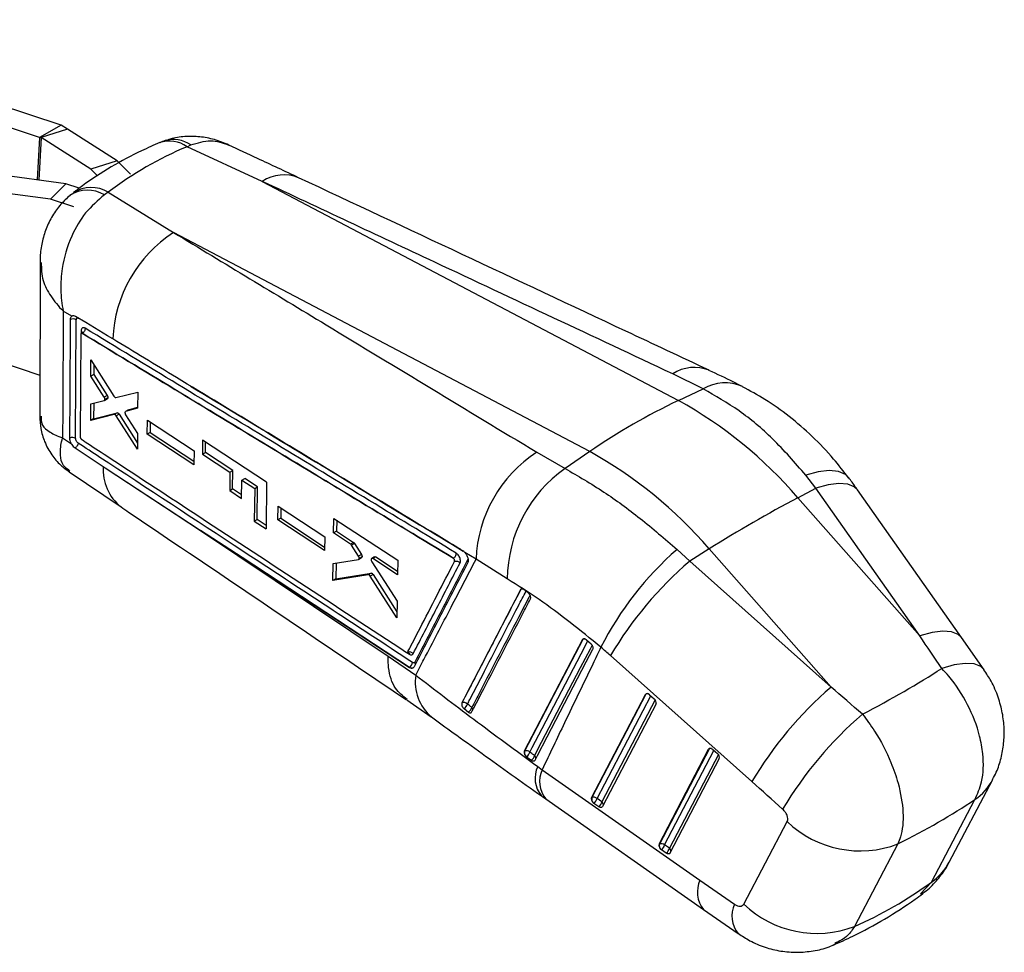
# Model space of a CAD drawing. Extents: x 36 to 538, y 22 to 372.
# Tile 3 of 19: x 218 to 290, y 22 to 90. Entities that reach past the tile are written whole.
import ezdxf

# ---------------------------------------------------------------- set-up
doc = ezdxf.new("R2010")
doc.units = 0
doc.header["$LTSCALE"] = 1.333333
doc.layers.get('0').update_dxf_attribs({"linetype": 'CONTINUOUS'})

msp = doc.modelspace()

# ---------------------------------------------------------------- linework, layer by layer
at = {"color": 7, "linetype": 'CONTINUOUS'}
for p, q in [((221.0479, 82.1658), (197.8249, 89.889)), ((219.4766, 81.2587), (196.2535, 88.9819)), ((221.0479, 82.1658), (219.4766, 81.2587)), ((221.5238, 81.8793), (221.0479, 82.1658)), ((221.5238, 81.8793), (219.6001, 81.2672)), ((225.1452, 79.5494), (221.5238, 81.8793)), ((219.6001, 81.2672), (219.4766, 81.2587)), ((223.2216, 78.9374), (219.6001, 81.2672)), ((230.2666, 80.5888), (230.5423, 80.719)), ((235.7718, 78.0546), (230.2666, 80.5888)), ((225.1452, 79.5494), (223.2216, 78.9374)), ((226.1294, 78.5701), (225.1452, 79.5494)), ((221.3983, 77.8848), (215.1836, 78.7177)), ((223.7128, 78.4485), (223.2216, 78.9374)), ((220.2864, 76.7445), (221.3983, 77.8848)), ((222.3844, 77.5577), (221.3983, 77.8848)), ((235.7718, 78.0546), (266.2144, 62.0153)), ((220.2864, 76.7445), (214.0717, 77.5773)), ((224.5059, 77.2633), (224.2194, 77.0689)), ((224.5059, 77.2633), (229.2848, 74.3098)), ((221.9888, 76.1798), (220.2864, 76.7445)), ((259.7274, 58.2705), (229.2848, 74.3098)), ((219.5139, 72.1114), (219.4902, 60.8638)), ((221.8322, 68.1817), (221.2091, 68.5563)), ((222.1186, 59.2431), (222.1673, 67.9237)), ((222.5002, 66.8742), (222.454, 59.3551)), ((222.5975, 66.9345), (222.5967, 66.934)), ((222.5974, 66.9346), (222.5975, 66.9345)), ((215.2503, 65.2883), (219.4965, 63.8799)), ((223.2344, 63.8047), (223.2388, 64.9926)), ((223.2388, 64.9926), (224.9217, 62.3276)), ((223.4494, 64.6591), (223.4466, 63.9272)), ((223.4466, 63.9272), (223.2344, 63.8047)), ((224.2124, 62.2667), (223.2344, 63.8047)), ((223.4466, 63.9272), (224.4247, 62.3892)), ((268.0297, 62.8728), (265.8041, 63.9647)), ((266.2144, 62.0153), (268.0297, 62.8728)), ((223.2266, 61.7751), (224.2109, 62.0177)), ((224.4247, 62.3892), (224.2124, 62.2667)), ((224.2252, 62.0235), (224.4374, 62.146)), ((224.4727, 62.2057), (224.2604, 62.0832)), ((225.0695, 62.2297), (226.6602, 62.6232)), ((226.6602, 62.6232), (226.6532, 61.4551)), ((223.2218, 60.5441), (223.2266, 61.7751)), ((223.4385, 61.8273), (223.434, 60.6667)), ((225.9761, 61.3377), (225.7637, 61.2151)), ((226.6532, 61.4551), (225.7767, 61.2206)), ((225.989, 61.3431), (225.7767, 61.2206)), ((225.989, 61.3431), (226.6536, 61.521)), ((224.9326, 60.9967), (223.2218, 60.5441)), ((223.434, 60.6667), (223.2218, 60.5441)), ((223.434, 60.6667), (225.1448, 61.1192)), ((225.1448, 61.1192), (224.9326, 60.9967)), ((225.2927, 61.0226), (225.0804, 60.9)), ((226.6342, 58.4466), (225.0804, 60.9)), ((225.2927, 61.0226), (226.6371, 58.9)), ((225.7767, 61.2206), (225.7651, 61.2129)), ((225.7747, 60.9736), (226.6415, 59.5933)), ((227.3565, 59.5556), (227.3633, 60.5673)), ((227.3633, 60.5673), (230.7813, 58.3237)), ((227.5739, 60.429), (227.5689, 59.6782)), ((221.1619, 59.2832), (221.8077, 58.8498)), ((222.5443, 59.1717), (222.5538, 59.1649)), ((226.6415, 59.5933), (226.6342, 58.4466)), ((227.5689, 59.6782), (227.3565, 59.5556)), ((230.7721, 57.3107), (227.3565, 59.5556)), ((227.5689, 59.6782), (230.7745, 57.5716)), ((231.4101, 59.1159), (231.4006, 58.0738)), ((236.089, 56.0478), (231.4101, 59.1159)), ((231.6132, 58.1966), (231.6203, 58.9781)), ((230.7813, 58.3237), (230.7721, 57.3107)), ((231.4006, 58.0738), (231.6132, 58.1966)), ((231.4006, 58.0738), (233.4047, 56.758)), ((233.6174, 56.8807), (231.6132, 58.1966)), ((255.8612, 58.2248), (257.9259, 57.04)), ((259.7274, 58.2705), (257.9259, 57.04)), ((224.1357, 57.1868), (224.2841, 57.0893)), ((224.2841, 57.0893), (231.2625, 52.5063)), ((221.6492, 56.7891), (225.4454, 54.2203)), ((233.4047, 56.758), (233.3904, 55.4199)), ((233.4047, 56.758), (233.6174, 56.8807)), ((233.6032, 55.5427), (233.6174, 56.8807)), ((234.2712, 56.189), (234.484, 56.3119)), ((235.4295, 55.691), (234.484, 56.3119)), ((276.2726, 55.5909), (275.5363, 56.5442)), ((233.3904, 55.4199), (233.6032, 55.5427)), ((234.2591, 55.1114), (233.6032, 55.5427)), ((234.2561, 54.8506), (234.2712, 56.189)), ((234.2712, 56.189), (235.2167, 55.5682)), ((235.2167, 55.5682), (235.188, 53.1755)), ((235.2167, 55.5682), (235.4295, 55.691)), ((235.4008, 53.2983), (235.4295, 55.691)), ((236.089, 56.0478), (236.0461, 52.6103)), ((274.9555, 54.8951), (276.2726, 55.5909)), ((283.8763, 44.7822), (276.2726, 55.5909)), ((286.9249, 44.6704), (279.3211, 55.479)), ((233.3904, 55.4199), (234.2561, 54.8506)), ((274.9555, 54.8951), (283.8763, 44.7822)), ((236.9137, 53.269), (236.9271, 54.2844)), ((236.9271, 54.2844), (240.3447, 52.0405)), ((237.1365, 54.1469), (237.1266, 53.3919)), ((237.1266, 53.3919), (236.9137, 53.269)), ((237.1266, 53.3919), (240.333, 51.2842)), ((240.9924, 52.3225), (241.0087, 53.3821)), ((241.0087, 53.3821), (245.6884, 50.3155)), ((235.188, 53.1755), (235.4008, 53.2983)), ((235.188, 53.1755), (236.0461, 52.6103)), ((236.0494, 52.8712), (235.4008, 53.2983)), ((240.329, 51.0238), (236.9137, 53.269)), ((241.2177, 53.2451), (241.2055, 52.4455)), ((231.2625, 52.5063), (244.9754, 43.3011)), ((240.3447, 52.0405), (240.329, 51.0238)), ((241.2055, 52.4455), (240.9924, 52.3225)), ((242.2339, 51.508), (240.9924, 52.3225)), ((241.2055, 52.4455), (242.447, 51.631)), ((242.447, 51.631), (242.2339, 51.508)), ((242.5196, 51.5535), (242.3065, 51.4304)), ((242.8102, 50.6303), (242.3065, 51.4304)), ((242.5196, 51.5535), (243.0233, 50.7534)), ((268.4685, 51.1503), (267.0474, 50.2653)), ((277.3894, 41.0374), (268.4685, 51.1503)), ((243.0233, 50.7534), (242.8102, 50.6303)), ((242.8207, 50.3849), (243.0339, 50.5079)), ((243.066, 50.552), (242.8528, 50.4289)), ((243.9893, 50.573), (243.7761, 50.4499)), ((244.0784, 50.5608), (243.8652, 50.4377)), ((245.6691, 49.2542), (243.8652, 50.4377)), ((244.0784, 50.5608), (245.6738, 49.5141)), ((249.7531, 50.4767), (249.7484, 50.474)), ((249.7528, 50.477), (249.7531, 50.4767)), ((251.4178, 50.3881), (250.5965, 50.8818)), ((250.5965, 50.8818), (250.6062, 50.8707)), ((266.1265, 51.112), (267.0474, 50.2653)), ((240.9368, 48.8343), (240.9573, 50.094)), ((240.9573, 50.094), (242.8005, 50.3777)), ((241.1689, 50.1266), (241.1498, 48.9572)), ((243.7883, 50.2028), (245.633, 47.3222)), ((245.6884, 50.3155), (245.6691, 49.2542)), ((253.6971, 48.9552), (251.4178, 50.3881)), ((267.0474, 50.2653), (277.3894, 41.0374)), ((243.5293, 49.2583), (240.9368, 48.8343)), ((241.1498, 48.9572), (243.7425, 49.3814)), ((243.7425, 49.3814), (243.5293, 49.2583)), ((243.8831, 49.2857), (243.6699, 49.1626)), ((245.6096, 46.1028), (243.6699, 49.1626)), ((243.8831, 49.2857), (245.6182, 46.5486)), ((241.1498, 48.9572), (240.9368, 48.8343)), ((254.6758, 48.169), (254.6781, 48.1703)), ((255.2332, 47.9252), (254.9058, 48.1762)), ((255.3068, 47.852), (255.2332, 47.9252)), ((245.633, 47.3222), (245.6096, 46.1028)), ((288.5852, 42.3083), (286.9254, 44.6697)), ((259.2001, 44.508), (254.9447, 36.3385)), ((259.2001, 44.508), (259.2231, 44.5213)), ((259.5023, 44.4827), (259.4954, 44.4887)), ((259.8305, 44.1904), (259.5023, 44.4827)), ((244.9754, 43.3011), (247, 41.916)), ((271.5918, 34.1149), (261.2498, 43.3428)), ((246.5397, 42.4811), (246.535, 42.4784)), ((259.863, 32.9272), (263.8084, 40.4933)), ((263.8358, 40.5091), (259.8903, 32.943)), ((263.8084, 40.4933), (263.8358, 40.5091)), ((264.1155, 40.4709), (264.4492, 40.1817)), ((246.3395, 40.0938), (248.1363, 38.8504)), ((250.3826, 39.8873), (250.3815, 39.8866)), ((264.5844, 39.811), (260.6618, 32.2888)), ((250.5338, 39.4577), (250.8527, 39.2029)), ((254.9666, 36.3511), (254.9447, 36.3385)), ((264.8022, 29.528), (268.431, 36.4868)), ((268.4583, 36.5026), (264.8296, 29.5439)), ((268.431, 36.4868), (268.4583, 36.5026)), ((268.738, 36.4644), (269.0717, 36.1752)), ((255.0579, 35.9796), (255.1134, 35.932)), ((255.1134, 35.932), (255.4628, 35.6827)), ((269.207, 35.8045), (265.6011, 28.8896)), ((255.9227, 35.2293), (256.2521, 34.9917)), ((256.2521, 34.9917), (267.7969, 26.9079)), ((286.0394, 28.2303), (289.2193, 34.2692)), ((256.5167, 32.8475), (268.0614, 24.7637)), ((259.8903, 32.943), (259.863, 32.9272)), ((260.3949, 32.2798), (260.0384, 32.5252)), ((260.6241, 32.6342), (260.2676, 32.8795)), ((284.7383, 26.7676), (287.9181, 32.8064)), ((270.9965, 25.1499), (274.1763, 31.1887)), ((264.8296, 29.5439), (264.8022, 29.528)), ((282.2839, 29.5538), (279.1041, 23.515)), ((265.3341, 28.8807), (264.9776, 29.126)), ((265.5633, 29.235), (265.2068, 29.4803)), ((268.0612, 24.7639), (270.5946, 22.9917))]:
    msp.add_line(p, q, dxfattribs=at)
at = {"color": 8, "linetype": 'CONTINUOUS'}
for p, q in [((219.4766, 81.2587), (219.3005, 78.1659)), ((219.6001, 81.2672), (219.4226, 78.1496)), ((222.5258, 67.1193), (222.5247, 66.9353)), ((246.3406, 43.5709), (246.5408, 43.4395)), ((260.2676, 32.8795), (264.1918, 40.4048)), ((264.52, 40.1053), (260.6241, 32.6342)), ((265.2068, 29.4803), (268.8143, 36.3983)), ((269.1426, 36.0987), (265.5633, 29.235)), ((283.9315, 25.8969), (284.7383, 26.7676))]:
    msp.add_line(p, q, dxfattribs=at)
at = {"color": 7, "linetype": 'CONTINUOUS', "flags": 128}
for points in [[(224.8376, 66.5185), (224.4479, 66.7545), (222.8555, 67.7195), (222.1116, 68.1702)], [(222.0738, 58.5414), (222.4456, 58.2971), (224.1357, 57.1868)], [(224.2841, 57.0893), (238.8886, 47.5033), (246.5397, 42.4811)], [(246.535, 42.4784), (234.3023, 50.5104), (231.2625, 52.5063)], [(259.2231, 44.5213), (257.0842, 40.4163), (254.9666, 36.3511)], [(255.7272, 35.6898), (255.9049, 36.0308), (256.6186, 37.4002), (259.4737, 42.8779), (259.9638, 43.8181)], [(260.6618, 32.2888), (260.6432, 32.2623), (260.6185, 32.2423), (260.5886, 32.2297), (260.5543, 32.2246), (260.5166, 32.2272), (260.4767, 32.2376), (260.4357, 32.2553), (260.3949, 32.2798)], [(265.6011, 28.8896), (265.5824, 28.8631), (265.5578, 28.8432), (265.5278, 28.8305), (265.4935, 28.8254), (265.4558, 28.8281), (265.4159, 28.8384), (265.3749, 28.8561), (265.3341, 28.8807)]]:
    msp.add_lwpolyline(points, dxfattribs=at)
at = {"color": 8, "linetype": 'CONTINUOUS', "flags": 128}
for points in [[(278.6816, 56.3594), (278.4371, 56.5966), (277.9293, 56.8186), (277.2604, 56.8845), (276.4534, 56.792), (275.5363, 56.5442)], [(279.3211, 55.479), (279.0874, 55.7064), (278.6081, 55.8994), (277.9637, 55.9446), (277.1762, 55.8406), (276.2726, 55.5909)], [(286.9249, 44.6704), (286.6912, 44.8977), (286.2119, 45.0907), (285.5674, 45.136), (284.7799, 45.032), (283.8763, 44.7822)], [(255.3497, 36.2824), (255.5279, 36.6247), (256.2408, 37.9939), (259.0932, 43.4711), (259.5828, 44.411)], [(259.9023, 44.1069), (259.753, 43.8203), (259.0395, 42.4507), (256.186, 36.973), (255.6971, 36.0343)], [(259.2231, 44.5213), (259.2434, 44.5498), (259.2657, 44.5672)], [(288.5855, 42.3079), (288.3414, 42.5427), (287.8549, 42.732), (287.2016, 42.7718), (286.4044, 42.6607), (285.4907, 42.4026)], [(263.8358, 40.5091), (263.8559, 40.5373), (263.8666, 40.547)], [(268.4583, 36.5026), (268.4785, 36.5308), (268.4891, 36.5405)]]:
    msp.add_lwpolyline(points, dxfattribs=at)
at = {"color": 8, "linetype": 'CONTINUOUS'}
for centre, radius, start, end in [((228.9871, 78.8391), 2.1676, 53.824457, 109.121536), ((229.2732, 78.8899), 2.2263, 55.247029, 106.976695), ((237.3619, 75.6101), 2.9161, 68.411147, 123.043584), ((222.9892, 75.0114), 2.3972, 59.125645, 122.63527), ((223.2523, 75.1167), 2.4859, 59.715204, 121.651732), ((267.3954, 61.5139), 2.9221, 68.638707, 122.995619), ((269.6263, 60.1446), 3.1611, 66.045133, 120.337394), ((227.5747, 56.9313), 3.4484, 175.751112, 231.848633), ((254.7762, 48.122), 0.1093, 120.458684, 153.765279), ((254.812, 47.9185), 0.2852, 78.31914, 117.989943), ((259.3543, 44.2771), 0.2772, 82.835795, 118.255829), ((250.3263, 41.4137), 3.3641, 171.412531, 229.535102), ((263.9672, 40.2644), 0.2778, 82.055572, 118.230422), ((250.9103, 39.3538), 0.2718, 4.356104, 44.514817), ((255.5284, 35.8282), 0.2664, 355.011837, 50.686861), ((268.5897, 36.2579), 0.2777, 82.055509, 118.235082), ((257.7667, 34.3683), 2.0351, 154.972705, 219.566165), ((258.0895, 34.13), 2.0294, 154.875865, 219.192592), ((285.5749, 36.2007), 4.1246, 304.61883, 332.055905), ((260.4548, 32.4218), 0.2716, 358.000893, 51.440805), ((265.394, 29.0226), 0.2716, 358.003917, 51.440485), ((282.3951, 30.1619), 4.1246, 304.618737, 332.075767), ((269.6343, 26.0462), 2.0294, 154.875403, 219.192673), ((272.1623, 24.279), 2.0283, 154.909903, 219.407596)]:
    msp.add_arc(centre, radius, start, end, dxfattribs=at)
at = {"color": 7, "linetype": 'CONTINUOUS'}
for centre, radius, start, end in [((234.5719, 66.127), 9.7422, 122.867819, 177.69736), ((221.9386, 67.5249), 0.4597, 60.162768, 115.141667), ((222.458, 66.9929), 0.1434, 3.967474, 61.787928), ((286.6674, 19.095), 47.5445, 115.479364, 124.515259), ((250.9276, 34.3231), 31.6314, 40.569222, 61.100233), ((221.8888, 58.8444), 0.4602, 60.039532, 114.928405), ((261.1478, 50.0492), 9.736, 122.888411, 178.005111), ((244.4407, 30.5783), 31.6314, 40.569222, 61.100233), ((263.7376, 48.8518), 10.041, 125.365544, 179.409751), ((324.6674, -38.7088), 105.9857, 117.972267, 122.022356), ((281.7671, 33.1654), 23.8057, 131.072543, 153.057356), ((285.4447, 28.9687), 28.1426, 130.822418, 149.285578), ((246.535, 43.2643), 0.3516, 37.512075, 110.708437), ((246.3286, 42.8646), 0.4377, 298.83049, 356.164056), ((246.72, 42.6851), 0.2728, 8.429311, 39.498132), ((263.8212, 40.1314), 0.4493, 49.071573, 50.792231), ((295.786, 19.7413), 28.1418, 130.822138, 149.285857), ((250.6761, 39.7804), 0.3124, 159.983234, 209.193446), ((250.5256, 39.5746), 0.3438, 40.487252, 114.567583), ((250.2287, 39.9492), 0.5786, 301.837138, 344.831115), ((264.2485, 39.8985), 0.3471, 345.413, 54.685231), ((250.5404, 39.6961), 0.5837, 302.336678, 344.930448), ((298.1345, 17.6153), 28.2813, 130.709795, 149.186299), ((255.3303, 36.2435), 0.3793, 163.512565, 224.094037), ((255.109, 36.0425), 0.3399, 44.90368, 114.763101), ((254.6666, 36.4881), 0.7134, 308.780591, 343.241162), ((255.0051, 36.2416), 0.7224, 309.315192, 343.316605), ((268.443, 36.1241), 0.4504, 49.071439, 50.787867), ((268.871, 35.8919), 0.3471, 345.409881, 54.688076), ((260.2532, 32.8354), 0.3785, 163.471988, 223.881729), ((260.0325, 32.6356), 0.3387, 46.055688, 114.824887), ((260.2932, 32.8936), 0.4479, 225.708101, 235.33391), ((259.5513, 33.0915), 0.747, 310.70061, 343.511559), ((259.9078, 32.8462), 0.747, 310.700356, 343.51159), ((279.5291, 36.8132), 7.7645, 226.417882, 290.780716), ((265.1924, 29.4362), 0.3785, 163.470505, 223.883213), ((264.9718, 29.2365), 0.3387, 46.055494, 114.825916), ((265.2325, 29.4945), 0.448, 225.708238, 235.329901), ((264.4907, 29.6923), 0.7469, 310.69668, 343.515419), ((264.8472, 29.4468), 0.7468, 310.694439, 343.51766), ((276.3493, 30.7744), 7.7645, 226.417897, 290.780745)]:
    msp.add_arc(centre, radius, start, end, dxfattribs=at)
for centre, major_axis, ratio, start_param, end_param in [((261.1944, 18.2274), (-33.3373, 61.2024), 0.616455, 6.2209899, 6.3759389), ((283.3291, -7.6666), (-173.0808, 262.2507), 0.0943049, 4.8419544, 4.8511881), ((255.5739, 32.5841), (-12.1993, 14.7477), 0.6051041, 4.9589911, 5.0088002), ((238.1963, 43.4967), (57.9033, 12.8376), 0.3013412, 5.442283, 5.5983485), ((264.0308, 40.2957), (-0.1934, 0.2338), 0.605143, 5.0284108, 6.5330247), ((283.3291, -7.6666), (248.1083, -218.7424), 0.0991853, 1.6726377, 1.6818715), ((268.6533, 36.2892), (-0.1934, 0.2338), 0.605143, 5.0284108, 6.5330247), ((279.1833, -11.0654), (243.4013, -221.3847), 0.0865787, 1.6712457, 1.6804794), ((260.0853, 32.7296), (-0.1934, 0.2338), 0.605143, 0.2498393, 1.7491098), ((238.1963, 43.4967), (59.9543, 4.3668), 0.4068707, 5.5084764, 5.6600184), ((265.0246, 29.3304), (-0.1934, 0.2338), 0.605143, 0.2498393, 1.7491098), ((304.7402, 37.4701), (264.1195, -182.1682), 0.0927421, 4.6362222, 4.6458641), ((259.3708, 83.7095), (-15.2152, 61.7285), 0.661008, 3.2549575, 3.4064995)]:
    msp.add_ellipse(centre, major_axis=major_axis, ratio=ratio, start_param=start_param, end_param=end_param, dxfattribs=at)
for points, knots in [([(228.2782, 80.8875), (227.8308, 80.694), (226.6102, 80.166), (224.7002, 79.1368), (223.0593, 78.0699), (222.1686, 77.399), (221.9482, 77.233)], [0, 0, 0, 0, 0.1991962, 0.543452, 0.8870667, 1, 1, 1, 1]), ([(228.7691, 81.0681), (228.6365, 81.0275), (228.4661, 80.9752), (228.308, 80.8934), (228.2729, 80.8753)], [0, 0, 0, 0, 0.778165, 1, 1, 1, 1]), ([(233.3268, 80.7137), (232.9797, 80.8576), (232.2944, 81.1415), (231.1993, 81.3461), (230.1099, 81.3543), (229.2369, 81.2361), (228.7657, 81.0493), (228.6284, 80.9949)], [0, 0, 0, 0, 0.2330834, 0.4601229, 0.68629, 0.9086136, 1, 1, 1, 1]), ([(238.4348, 78.3213), (237.4327, 78.7914), (235.7299, 79.5902), (234.0265, 80.3857), (233.3255, 80.713)], [0, 0, 0, 0, 0.5884861, 1, 1, 1, 1]), ([(265.8041, 63.9647), (259.9989, 66.6897), (249.9907, 71.3877), (239.9771, 76.0829), (235.7718, 78.0546)], [0, 0, 0, 0, 0.58004131, 1, 1, 1, 1]), ([(268.4705, 64.23), (266.4387, 65.184), (256.4304, 69.8831), (246.4153, 74.5786), (238.4334, 78.3209)], [0, 0, 0, 0, 0.2030128, 1, 1, 1, 1]), ([(221.7046, 77.017), (221.4735, 76.811), (220.9829, 76.3738), (220.3999, 75.5378), (219.9356, 74.5951), (219.6451, 73.5798), (219.5116, 72.7457), (219.5287, 72.2501), (219.5336, 72.1086)], [0, 0, 0, 0, 0.1667086, 0.3537413, 0.546519, 0.7322304, 0.9235625, 1, 1, 1, 1]), ([(224.2194, 77.0689), (223.7408, 76.6583), (222.7976, 75.849), (221.6966, 73.9545), (221.1117, 71.9768), (220.9858, 70.0961), (221.101, 69.0651), (221.2082, 68.5607), (221.2091, 68.5563)], [0, 0, 0, 0, 0.21251789, 0.41886251, 0.6708418, 0.83052389, 0.99851339, 1, 1, 1, 1]), ([(229.2848, 74.3098), (233.0038, 72.0573), (241.8594, 66.6937), (250.7211, 61.3338), (255.8612, 58.2248)], [0, 0, 0, 0, 0.41995869, 1, 1, 1, 1]), ([(221.2091, 68.5563), (221.2017, 66.9888), (221.187, 63.8975), (221.1702, 60.8067), (221.1619, 59.2832)], [0, 0, 0, 0, 0.5070976, 1, 1, 1, 1]), ([(221.6948, 59.2617), (221.6958, 59.4254), (221.7007, 60.2435), (221.7178, 63.1366), (221.7322, 65.8661), (221.7432, 67.9411)], [0, 0, 0, 0, 0.0565616, 0.2828077, 1, 1, 1, 1]), ([(221.7432, 67.9411), (221.7478, 67.991), (221.7568, 68.0907), (221.8026, 68.1568), (221.831, 68.1807), (221.8322, 68.1817)], [0, 0, 0, 0, 0.4890726, 0.9781484, 1, 1, 1, 1]), ([(222.1116, 68.1702), (222.071, 68.1898), (221.9878, 68.23), (221.8923, 68.2219), (221.8476, 68.192), (221.8322, 68.1817)], [0, 0, 0, 0, 0.3841372, 0.787193, 1, 1, 1, 1]), ([(222.1673, 67.9237), (222.1679, 67.9364), (222.1698, 67.9733), (222.1885, 68.0219), (222.2278, 68.0551), (222.2808, 68.0617), (222.3213, 68.0422), (222.3416, 68.0325)], [0, 0, 0, 0, 0.1154132, 0.33659133, 0.55778551, 0.77898805, 1, 1, 1, 1]), ([(222.8144, 67.2988), (222.7973, 67.3081), (222.7468, 67.3354), (222.6668, 67.3469), (222.5899, 67.3142), (222.5368, 67.238), (222.5295, 67.1591), (222.5258, 67.1193)], [0, 0, 0, 0, 0.1130682, 0.3342096, 0.5552358, 0.7762059, 1, 1, 1, 1]), ([(222.6017, 67.0163), (222.6013, 67.0148), (222.6003, 67.0111), (222.5839, 66.9781), (222.5534, 66.9594), (222.5369, 66.9494)], [0, 0, 0, 0, 0.2435117, 0.5925623, 1, 1, 1, 1]), ([(222.8144, 67.2988), (222.812, 67.2644), (222.8071, 67.1955), (222.7576, 67.0866), (222.6852, 66.9911), (222.6267, 66.9534), (222.5974, 66.9346)], [0, 0, 0, 0, 0.2500001, 0.4999987, 0.7500001, 1, 1, 1, 1]), ([(249.9706, 50.8362), (245.439, 53.5823), (236.3838, 59.0695), (227.3349, 64.5573), (222.8144, 67.2988)], [0, 0, 0, 0, 0.5004385, 1, 1, 1, 1]), ([(222.5967, 66.934), (222.5855, 66.9394), (222.5631, 66.9502), (222.5338, 66.9465), (222.512, 66.9282), (222.5017, 66.9014), (222.5005, 66.8811), (222.5002, 66.8742)], [0, 0, 0, 0, 0.22113433, 0.44224683, 0.6636488, 0.88556101, 1, 1, 1, 1]), ([(249.7484, 50.474), (245.2215, 53.2172), (236.1677, 58.7036), (227.1203, 64.1905), (222.5967, 66.934)], [0, 0, 0, 0, 0.49999995, 1, 1, 1, 1]), ([(222.5975, 66.9345), (227.1179, 64.1939), (236.1665, 58.7078), (245.2214, 53.2222), (249.7528, 50.477)], [0, 0, 0, 0, 0.49956325, 1, 1, 1, 1]), ([(250.4497, 51.008), (250.3255, 51.0832), (249.67, 51.48), (246.8894, 53.1632), (240.0263, 57.3183), (232.1444, 62.0916), (226.3889, 65.5786), (224.8376, 66.5185)], [0, 0, 0, 0, 0.0145448, 0.0767508, 0.3255746, 0.8182255, 1, 1, 1, 1]), ([(270.9023, 63.0314), (270.6906, 63.1418), (269.9001, 63.5541), (269.0643, 63.9377), (268.4524, 64.2185)], [0, 0, 0, 0, 0.2678014, 1, 1, 1, 1]), ([(275.5363, 56.5442), (274.7441, 57.4616), (273.2176, 59.229), (270.6669, 61.3537), (268.915, 62.3628), (268.0297, 62.8728)], [0, 0, 0, 0, 0.3480155, 0.6705312, 1, 1, 1, 1]), ([(278.6637, 56.3485), (278.3085, 56.8164), (277.4863, 57.8991), (276.0307, 59.4049), (274.3476, 60.8635), (272.6422, 62.0884), (271.46, 62.7235), (270.9054, 63.0215)], [0, 0, 0, 0, 0.1657383, 0.3835483, 0.5992405, 0.8119923, 1, 1, 1, 1]), ([(224.2604, 62.0832), (224.2615, 62.1001), (224.2637, 62.1341), (224.2488, 62.1947), (224.229, 62.2394), (224.2152, 62.2622), (224.2124, 62.2667)], [0, 0, 0, 0, 0.3074995, 0.6149946, 0.9229617, 1, 1, 1, 1]), ([(224.2239, 62.0258), (224.2297, 62.0287), (224.2459, 62.0369), (224.256, 62.0607), (224.2597, 62.0795), (224.2604, 62.0832)], [0, 0, 0, 0, 0.3110722, 0.8662544, 1, 1, 1, 1]), ([(224.4247, 62.3892), (224.4352, 62.3703), (224.4562, 62.3323), (224.473, 62.2712), (224.4758, 62.2293), (224.4732, 62.2095), (224.4727, 62.2057)], [0, 0, 0, 0, 0.3091617, 0.6183722, 0.9266794, 1, 1, 1, 1]), ([(224.4727, 62.2057), (224.4689, 62.1909), (224.4622, 62.1642), (224.4444, 62.1526), (224.4365, 62.1474)], [0, 0, 0, 0, 0.5546566, 1, 1, 1, 1]), ([(224.9217, 62.3276), (224.9337, 62.3107), (224.9579, 62.2768), (225.0006, 62.2427), (225.0394, 62.2264), (225.0604, 62.2287), (225.0695, 62.2297)], [0, 0, 0, 0, 0.266247, 0.5324561, 0.7988496, 1, 1, 1, 1]), ([(225.9762, 61.3376), (225.9763, 61.3377), (225.9797, 61.3412), (225.9844, 61.3422), (225.989, 61.3431)], [0, 0, 0, 0, 0.038322, 1, 1, 1, 1]), ([(219.4972, 60.8636), (219.5098, 60.56), (219.5362, 59.9252), (219.83, 58.9578), (220.325, 58.0473), (220.9538, 57.2993), (221.4418, 56.948), (221.6577, 56.7925)], [0, 0, 0, 0, 0.1893874, 0.3960399, 0.6250741, 0.8340441, 1, 1, 1, 1]), ([(225.0804, 60.9), (225.0683, 60.9169), (225.0442, 60.9506), (225.0016, 60.9843), (224.9628, 61.0004), (224.9417, 60.9978), (224.9326, 60.9967)], [0, 0, 0, 0, 0.2653296, 0.5306619, 0.7961155, 1, 1, 1, 1]), ([(225.1448, 61.1192), (225.1569, 61.1203), (225.1812, 61.1224), (225.2238, 61.1004), (225.2625, 61.0658), (225.2835, 61.0357), (225.2927, 61.0226)], [0, 0, 0, 0, 0.2651364, 0.5302431, 0.7956305, 1, 1, 1, 1]), ([(225.7271, 61.1464), (225.7267, 61.1333), (225.7257, 61.1028), (225.7386, 61.0472), (225.758, 61.0018), (225.7718, 60.9785), (225.7747, 60.9736)], [0, 0, 0, 0, 0.249257, 0.5807115, 0.9122706, 1, 1, 1, 1]), ([(225.7475, 61.2012), (225.7406, 61.19), (225.731, 61.1747), (225.728, 61.1525), (225.7271, 61.1464)], [0, 0, 0, 0, 0.7238657, 1, 1, 1, 1]), ([(221.8077, 58.8498), (221.7863, 58.8945), (221.7371, 58.9974), (221.7002, 59.1422), (221.6963, 59.2291), (221.6948, 59.2617)], [0, 0, 0, 0, 0.3243264, 0.7465307, 1, 1, 1, 1]), ([(222.2987, 58.9), (222.2855, 58.9098), (222.2521, 58.9345), (222.2014, 58.9946), (222.1555, 59.0757), (222.1245, 59.1636), (222.1206, 59.2168), (222.1186, 59.2431)], [0, 0, 0, 0, 0.1406284, 0.35532123, 0.56997899, 0.78713964, 1, 1, 1, 1]), ([(222.454, 59.3551), (222.4552, 59.3402), (222.4574, 59.3106), (222.4747, 59.2618), (222.5002, 59.2169), (222.5252, 59.1874), (222.5403, 59.175), (222.5443, 59.1717)], [0, 0, 0, 0, 0.2297667, 0.4595416, 0.6889921, 0.9178165, 1, 1, 1, 1]), ([(222.5538, 59.1649), (222.6381, 59.1096), (223.2501, 58.7083), (225.9728, 56.923), (233.8098, 51.7841), (241.1203, 46.9899), (246.3195, 43.5803)], [0, 0, 0, 0, 0.01064383, 0.07726344, 0.34374214, 1, 1, 1, 1]), ([(221.8077, 58.8498), (221.8337, 58.8058), (221.8924, 58.7066), (221.9884, 58.6031), (222.0523, 58.557), (222.0738, 58.5414)], [0, 0, 0, 0, 0.3449946, 0.7787329, 1, 1, 1, 1]), ([(222.2987, 58.9), (222.2977, 58.8825), (222.2951, 58.8358), (222.2686, 58.7533), (222.217, 58.6641), (222.1495, 58.5879), (222.0989, 58.5568), (222.0738, 58.5414)], [0, 0, 0, 0, 0.132792, 0.3553213, 0.5712055, 0.7870918, 1, 1, 1, 1]), ([(246.7654, 42.8353), (242.6295, 45.5509), (235.0057, 50.5566), (226.8508, 55.911), (222.8313, 58.5503), (222.2987, 58.9)], [0, 0, 0, 0, 0.5070622, 0.9346842, 1, 1, 1, 1]), ([(257.9259, 57.04), (258.869, 56.4917), (260.6724, 55.4432), (263.4396, 53.4194), (265.2246, 51.8865), (266.1265, 51.112)], [0, 0, 0, 0, 0.3516042, 0.6723846, 1, 1, 1, 1]), ([(279.3211, 55.479), (279.2685, 55.5536), (279.0576, 55.8522), (278.8416, 56.1436), (278.6795, 56.3623)], [0, 0, 0, 0, 0.2496979, 1, 1, 1, 1]), ([(225.4455, 54.2188), (225.6272, 54.096), (232.5823, 49.3959), (239.5357, 44.695), (246.3073, 40.1169)], [0, 0, 0, 0, 0.0261322, 1, 1, 1, 1]), ([(242.3065, 51.4304), (242.2945, 51.4475), (242.2722, 51.4792), (242.246, 51.4989), (242.2339, 51.508)], [0, 0, 0, 0, 0.5361638, 1, 1, 1, 1]), ([(242.447, 51.631), (242.461, 51.6203), (242.4873, 51.6002), (242.5093, 51.5683), (242.5196, 51.5535)], [0, 0, 0, 0, 0.5361233, 1, 1, 1, 1]), ([(242.8528, 50.4289), (242.8559, 50.4444), (242.8621, 50.4752), (242.8532, 50.5339), (242.8347, 50.5876), (242.8172, 50.6181), (242.8102, 50.6303)], [0, 0, 0, 0, 0.2727023, 0.545389, 0.8186, 1, 1, 1, 1]), ([(242.8195, 50.3871), (242.8238, 50.3888), (242.8396, 50.395), (242.8473, 50.4146), (242.8528, 50.4289)], [0, 0, 0, 0, 0.2698191, 1, 1, 1, 1]), ([(243.0233, 50.7534), (243.0337, 50.7346), (243.0544, 50.6969), (243.0708, 50.6361), (243.0741, 50.5863), (243.0683, 50.5616), (243.066, 50.552)], [0, 0, 0, 0, 0.2748227, 0.5497172, 0.8237289, 1, 1, 1, 1]), ([(243.066, 50.552), (243.0608, 50.5384), (243.0532, 50.5188), (243.0374, 50.5124), (243.0325, 50.5105)], [0, 0, 0, 0, 0.6893433, 1, 1, 1, 1]), ([(243.8652, 50.4377), (243.851, 50.4452), (243.8228, 50.4602), (243.7851, 50.4576), (243.7559, 50.4376), (243.7465, 50.4111), (243.742, 50.3983)], [0, 0, 0, 0, 0.2543415, 0.5087413, 0.7623489, 1, 1, 1, 1]), ([(243.9906, 50.5709), (243.994, 50.5736), (244.0067, 50.5837), (244.0377, 50.5821), (244.065, 50.5678), (244.0784, 50.5608)], [0, 0, 0, 0, 0.1583463, 0.5870624, 1, 1, 1, 1]), ([(250.8416, 50.4329), (250.1891, 49.1702), (248.8842, 46.6448), (247.5817, 44.1207), (246.9305, 42.8586)], [0, 0, 0, 0, 0.5000119, 1, 1, 1, 1]), ([(249.7822, 50.4457), (249.7816, 50.4463), (249.7709, 50.4578), (249.7594, 50.4661), (249.7484, 50.474)], [0, 0, 0, 0, 0.0509038, 1, 1, 1, 1]), ([(249.7528, 50.477), (249.7818, 50.4956), (249.8397, 50.5326), (249.9117, 50.6265), (249.9616, 50.7337), (249.9676, 50.802), (249.9706, 50.8362)], [0, 0, 0, 0, 0.2500012, 0.5000026, 0.7500005, 1, 1, 1, 1]), ([(249.7531, 50.4767), (249.7619, 50.4687), (249.7719, 50.4596), (249.7811, 50.4472), (249.7822, 50.4457)], [0, 0, 0, 0, 0.87959586, 1, 1, 1, 1]), ([(249.8398, 50.2354), (249.8434, 50.2454), (249.851, 50.2668), (249.8491, 50.3112), (249.8361, 50.3599), (249.8134, 50.4078), (249.7927, 50.433), (249.7822, 50.4457)], [0, 0, 0, 0, 0.1822481, 0.3920868, 0.5935296, 0.7952812, 1, 1, 1, 1]), ([(250.2438, 50.1233), (250.2454, 50.1265), (250.2611, 50.1594), (250.2784, 50.2375), (250.2688, 50.3724), (250.2259, 50.5165), (250.1549, 50.6529), (250.0661, 50.767), (250.0015, 50.8138), (249.9706, 50.8362)], [0, 0, 0, 0, 0.0182684, 0.1844501, 0.3507222, 0.5170042, 0.6813912, 0.8477971, 1, 1, 1, 1]), ([(250.5965, 50.8818), (250.5867, 50.8926), (250.5399, 50.9442), (250.4895, 50.9798), (250.4497, 51.008)], [0, 0, 0, 0, 0.2104257, 1, 1, 1, 1]), ([(250.6062, 50.8707), (250.6346, 50.8341), (250.701, 50.7487), (250.7809, 50.5851), (250.8313, 50.4033), (250.8417, 50.2291), (250.8113, 50.1444), (250.7958, 50.1012)], [0, 0, 0, 0, 0.156875, 0.3660032, 0.5750064, 0.7837754, 1, 1, 1, 1]), ([(243.742, 50.3983), (243.7397, 50.3823), (243.7351, 50.3503), (243.7463, 50.2913), (243.7657, 50.2406), (243.7823, 50.2127), (243.7883, 50.2028)], [0, 0, 0, 0, 0.2812459, 0.5624749, 0.8443293, 1, 1, 1, 1]), ([(246.4106, 43.5931), (246.4693, 43.7068), (246.7624, 44.2751), (247.9045, 46.4887), (248.9896, 48.5895), (249.8398, 50.2354)], [0, 0, 0, 0, 0.0513527, 0.2567632, 1, 1, 1, 1]), ([(246.8138, 43.4783), (247.385, 44.5855), (248.5273, 46.8), (249.6716, 49.0155), (250.2438, 50.1233)], [0, 0, 0, 0, 0.4999838, 1, 1, 1, 1]), ([(250.7958, 50.1012), (250.1429, 48.8386), (248.8372, 46.3133), (247.5339, 43.7893), (246.8823, 42.5273)], [0, 0, 0, 0, 0.5, 1, 1, 1, 1]), ([(247, 41.916), (247.2002, 42.2999), (248.0627, 43.9531), (249.5349, 46.7766), (250.8077, 49.218), (251.4178, 50.3881)], [0, 0, 0, 0, 0.1360558, 0.5859231, 1, 1, 1, 1]), ([(249.8398, 50.2354), (249.8614, 50.2436), (249.9098, 50.2621), (250.0003, 50.2624), (250.098, 50.2364), (250.1739, 50.1922), (250.2198, 50.1514), (250.2376, 50.1305), (250.2438, 50.1233)], [0, 0, 0, 0, 0.171799, 0.3866511, 0.6015128, 0.8163613, 0.9362391, 1, 1, 1, 1]), ([(243.6699, 49.1626), (243.6578, 49.1794), (243.6336, 49.213), (243.5908, 49.2461), (243.5551, 49.26), (243.536, 49.2588), (243.5293, 49.2583)], [0, 0, 0, 0, 0.2817561, 0.5635381, 0.8452562, 1, 1, 1, 1]), ([(243.7425, 49.3814), (243.7551, 49.3814), (243.7803, 49.3813), (243.8232, 49.3562), (243.8583, 49.3219), (243.8765, 49.2952), (243.8831, 49.2857)], [0, 0, 0, 0, 0.2806313, 0.5611996, 0.8425263, 1, 1, 1, 1]), ([(260.5453, 43.9518), (259.7924, 44.5699), (258.2731, 45.8172), (255.9662, 47.5253), (254.4681, 48.4693), (253.6971, 48.9552)], [0, 0, 0, 0, 0.3228218, 0.6514585, 1, 1, 1, 1]), ([(254.6758, 48.169), (253.9596, 46.7883), (252.5273, 44.027), (251.0967, 41.2668), (250.3815, 39.8866)], [0, 0, 0, 0, 0.4999998, 1, 1, 1, 1]), ([(254.6781, 48.1703), (253.9205, 46.7101), (253.0663, 45.0634), (251.6345, 42.3025), (250.9603, 41.0018), (250.3826, 39.8873)], [0, 0, 0, 0, 0.5287946, 0.5962831, 1, 1, 1, 1]), ([(254.9058, 48.1762), (254.8816, 48.192), (254.8331, 48.2234), (254.7642, 48.2334), (254.7084, 48.2162), (254.6862, 48.184), (254.6758, 48.169)], [0, 0, 0, 0, 0.25794224, 0.51590174, 0.77382527, 1, 1, 1, 1]), ([(255.3926, 47.4965), (255.4001, 47.5168), (255.4155, 47.5585), (255.4093, 47.6439), (255.3804, 47.7362), (255.3413, 47.8071), (255.3139, 47.8428), (255.3068, 47.852)], [0, 0, 0, 0, 0.2203551, 0.4530824, 0.6858135, 0.9185285, 1, 1, 1, 1]), ([(251.0909, 39.2054), (251.1497, 39.3187), (251.4447, 39.8877), (252.6852, 42.2795), (254.0604, 44.9299), (255.1998, 47.1249), (255.3926, 47.4965)], [0, 0, 0, 0, 0.0410063, 0.2059205, 0.8655765, 1, 1, 1, 1]), ([(260.5453, 43.9518), (260.3481, 43.5432), (259.4591, 41.7016), (258.0255, 38.7172), (256.7963, 36.135), (256.2521, 34.9917)], [0, 0, 0, 0, 0.1370789, 0.6179386, 1, 1, 1, 1]), ([(259.4954, 44.4887), (259.4695, 44.5083), (259.4176, 44.5474), (259.3374, 44.5735), (259.2674, 44.5705), (259.2223, 44.5438), (259.2056, 44.5169), (259.2001, 44.508)], [0, 0, 0, 0, 0.2236578, 0.4473628, 0.6702366, 0.8916841, 1, 1, 1, 1]), ([(259.9638, 43.8181), (259.9711, 43.8382), (259.9861, 43.8796), (259.9769, 43.9627), (259.943, 44.0514), (259.8912, 44.1312), (259.8489, 44.1724), (259.8305, 44.1904)], [0, 0, 0, 0, 0.2003996, 0.41247, 0.6245476, 0.8366072, 1, 1, 1, 1]), ([(246.3731, 40.1363), (246.0619, 40.3761), (245.3789, 40.9023), (245.0239, 42.1069), (244.9693, 42.9806), (244.9748, 43.2704), (244.9754, 43.3011)], [0, 0, 0, 0, 0.3635988, 0.797848, 0.9785748, 1, 1, 1, 1]), ([(246.3195, 43.5803), (246.3303, 43.5745), (246.3527, 43.5626), (246.3829, 43.5645), (246.4016, 43.5776), (246.4088, 43.5899), (246.4106, 43.5931)], [0, 0, 0, 0, 0.2880624, 0.5967911, 0.8955665, 1, 1, 1, 1]), ([(246.3883, 43.564), (246.4058, 43.5724), (246.4414, 43.5894), (246.4783, 43.5825), (246.487, 43.5783), (246.485, 43.5794), (246.485, 43.5794)], [0, 0, 0, 0, 0.3906506, 0.79411225, 0.9971077, 1, 1, 1, 1]), ([(246.4755, 43.585), (246.4756, 43.5849), (246.5004, 43.5792), (246.5307, 43.5307), (246.5375, 43.4699), (246.5408, 43.4395)], [0, 0, 0, 0, 0.0025767, 0.5012912, 1, 1, 1, 1]), ([(246.5408, 43.4395), (246.5526, 43.4323), (246.5976, 43.4049), (246.6744, 43.3846), (246.7601, 43.4029), (246.7959, 43.4531), (246.8138, 43.4783)], [0, 0, 0, 0, 0.1050636, 0.4029135, 0.7006277, 1, 1, 1, 1]), ([(246.8823, 42.5273), (246.8596, 42.4954), (246.8144, 42.4318), (246.7059, 42.4083), (246.6081, 42.4339), (246.5504, 42.4691), (246.535, 42.4784)], [0, 0, 0, 0, 0.2971999, 0.5943801, 0.8918042, 1, 1, 1, 1]), ([(246.9305, 42.8586), (246.927, 42.8527), (246.9139, 42.8303), (246.8805, 42.8068), (246.8261, 42.803), (246.7857, 42.8246), (246.7654, 42.8353)], [0, 0, 0, 0, 0.1072258, 0.4047494, 0.7023123, 1, 1, 1, 1]), ([(247, 41.916), (248.3853, 40.8528), (251.1818, 38.7065), (254.3327, 36.3955), (255.9227, 35.2293)], [0, 0, 0, 0, 0.4953729, 1, 1, 1, 1]), ([(287.9181, 32.8064), (288.1039, 33.2206), (288.53, 34.1706), (288.5768, 35.8358), (288.2341, 37.7724), (287.4651, 39.7727), (286.3839, 41.4264), (285.6627, 42.2147), (285.4907, 42.4026)], [0, 0, 0, 0, 0.1644344, 0.3771114, 0.5014201, 0.7180894, 0.9327685, 1, 1, 1, 1]), ([(289.2, 34.2774), (289.2961, 34.4528), (289.5665, 34.9466), (289.8465, 35.8392), (290.0431, 36.913), (290.0747, 38.0264), (289.9459, 39.1615), (289.6295, 40.3327), (289.1813, 41.4022), (288.7557, 42.027), (288.5734, 42.2947)], [0, 0, 0, 0, 0.07079352, 0.19926914, 0.32933991, 0.45711842, 0.59282695, 0.73260026, 0.88545476, 1, 1, 1, 1]), ([(250.3815, 39.8866), (250.3736, 39.865), (250.358, 39.8219), (250.365, 39.7339), (250.3856, 39.6671), (250.4014, 39.6324), (250.4034, 39.628)], [0, 0, 0, 0, 0.3180005, 0.6359963, 0.9539868, 1, 1, 1, 1]), ([(250.4034, 39.628), (250.4195, 39.5982), (250.4517, 39.5385), (250.5014, 39.4847), (250.5293, 39.4615), (250.5338, 39.4577)], [0, 0, 0, 0, 0.4555712, 0.9111327, 1, 1, 1, 1]), ([(251.1041, 39.5444), (251.0355, 39.599), (250.9295, 39.6833), (250.8242, 39.768), (250.7871, 39.7978)], [0, 0, 0, 0, 0.647915, 1, 1, 1, 1]), ([(250.8527, 39.2029), (250.8671, 39.1925), (250.9055, 39.1647), (250.9689, 39.1422), (251.0329, 39.1464), (251.0721, 39.1736), (251.0869, 39.1986), (251.0909, 39.2054)], [0, 0, 0, 0, 0.1513774, 0.4027911, 0.6542026, 0.9056243, 1, 1, 1, 1]), ([(279.6886, 39.0532), (279.9904, 38.6511), (280.7963, 37.5769), (281.7011, 35.8059), (282.4093, 33.7532), (282.7319, 31.8144), (282.6049, 30.3611), (282.3511, 29.7228), (282.2839, 29.5538)], [0, 0, 0, 0, 0.1333826, 0.3562932, 0.4989669, 0.7110111, 0.9235201, 1, 1, 1, 1]), ([(248.1436, 38.8537), (248.6733, 38.4711), (249.8625, 37.612), (251.8207, 36.1987), (253.9712, 34.654), (255.4576, 33.5986), (256.1987, 33.0724)], [0, 0, 0, 0, 0.2142995, 0.4811194, 0.7412998, 1, 1, 1, 1]), ([(254.9447, 36.3385), (254.9371, 36.3171), (254.9219, 36.2744), (254.9321, 36.1889), (254.9663, 36.0995), (255.0128, 36.0278), (255.0468, 35.9914), (255.0579, 35.9796)], [0, 0, 0, 0, 0.2223663, 0.444713, 0.6676222, 0.8917391, 1, 1, 1, 1]), ([(255.6971, 36.0343), (255.6333, 36.0797), (255.5172, 36.1622), (255.4017, 36.2451), (255.3497, 36.2824)], [0, 0, 0, 0, 0.5501819, 1, 1, 1, 1]), ([(255.4628, 35.6827), (255.4693, 35.6784), (255.5015, 35.6564), (255.562, 35.6293), (255.636, 35.6223), (255.6945, 35.6429), (255.7169, 35.675), (255.7272, 35.6898)], [0, 0, 0, 0, 0.0605132, 0.3043521, 0.5481729, 0.7920081, 1, 1, 1, 1]), ([(256.1944, 33.0748), (256.2692, 33.0215), (256.3761, 32.9453), (256.4848, 32.8705), (256.5174, 32.8481)], [0, 0, 0, 0, 0.7000643, 1, 1, 1, 1]), ([(274.1763, 31.1887), (274.1844, 31.2063), (274.2149, 31.2726), (274.2288, 31.4189), (274.1867, 31.6081), (274.097, 31.8041), (273.9834, 31.9694), (273.8832, 32.066), (273.8455, 32.1024)], [0, 0, 0, 0, 0.0760426, 0.286951, 0.4978072, 0.6404228, 0.8648316, 1, 1, 1, 1]), ([(283.9636, 25.8539), (284.1368, 25.9755), (284.6245, 26.3181), (285.2789, 27.0493), (285.7956, 27.736), (285.9917, 28.1624), (286.0286, 28.2426)], [0, 0, 0, 0, 0.1984991, 0.5589066, 0.9170286, 1, 1, 1, 1]), ([(277.5614, 22.1534), (278.039, 22.3659), (279.3129, 22.9327), (281.3215, 24.0306), (283.0028, 25.1202), (283.9095, 25.7838), (284.0945, 25.9192)], [0, 0, 0, 0, 0.2096921, 0.5593371, 0.9101071, 1, 1, 1, 1]), ([(270.3254, 25.1391), (270.3286, 25.1368), (270.3971, 25.0893), (270.5367, 25.0168), (270.7039, 24.9862), (270.8472, 25.007), (270.9412, 25.0618), (270.9828, 25.1279), (270.9965, 25.1499)], [0, 0, 0, 0, 0.0119337, 0.2564522, 0.5011411, 0.6418773, 0.8812512, 1, 1, 1, 1]), ([(270.6077, 23.0017), (270.8822, 22.8172), (271.4918, 22.4074), (272.5467, 21.975), (273.7116, 21.6855), (274.9063, 21.5914), (276.0924, 21.7056), (277.0297, 21.9202), (277.531, 22.1599), (277.6731, 22.2278)], [0, 0, 0, 0, 0.13311511, 0.2956208, 0.45676619, 0.61617701, 0.77622926, 0.93656424, 1, 1, 1, 1])]:
    msp.add_open_spline(points, degree=3, knots=knots, dxfattribs=at)
at = {"color": 8, "linetype": 'CONTINUOUS'}
for points, knots in [([(230.5423, 80.719), (231.0336, 80.8753), (231.99, 81.1794), (232.8873, 80.8621), (233.3236, 80.7078)], [0, 0, 0, 0, 0.51372157, 1, 1, 1, 1]), ([(219.6017, 72.1088), (219.6088, 71.671), (219.622, 70.8498), (220.2652, 69.6356), (220.8515, 68.9084), (221.206, 68.5594), (221.2091, 68.5563)], [0, 0, 0, 0, 0.3564204, 0.6686344, 0.9970937, 1, 1, 1, 1]), ([(222.5395, 66.9451), (222.5446, 66.9479), (222.5568, 66.9547), (222.578, 66.9482), (222.5925, 66.938), (222.5974, 66.9346)], [0, 0, 0, 0, 0.3236229, 0.7722665, 1, 1, 1, 1]), ([(230.5241, 63.0736), (232.9021, 61.6323), (239.5518, 57.602), (246.206, 53.5719), (250.4806, 50.9831)], [0, 0, 0, 0, 0.3576118, 1, 1, 1, 1]), ([(219.5827, 60.8674), (219.5841, 60.6378), (219.5869, 60.1953), (220.2139, 59.6723), (220.8015, 59.3987), (221.1588, 59.2842), (221.1619, 59.2832)], [0, 0, 0, 0, 0.3433266, 0.6617077, 0.997079, 1, 1, 1, 1]), ([(221.6942, 56.8477), (221.4737, 57.0175), (221.0683, 57.3297), (220.9611, 58.2299), (221.0579, 58.9049), (221.161, 59.28), (221.1619, 59.2832)], [0, 0, 0, 0, 0.3664366, 0.6736141, 0.9971818, 1, 1, 1, 1]), ([(250.7871, 39.7978), (250.8461, 39.9117), (251.1411, 40.4813), (252.3806, 42.8735), (253.7481, 45.5114), (254.8801, 47.6939), (255.0664, 48.0531)], [0, 0, 0, 0, 0.0414048, 0.2070227, 0.869495, 1, 1, 1, 1]), ([(255.3638, 47.7593), (255.3179, 47.6708), (255.0355, 47.1265), (253.8072, 44.7586), (252.4331, 42.1088), (251.2963, 39.9152), (251.1041, 39.5444)], [0, 0, 0, 0, 0.0323072, 0.198758, 0.864561, 1, 1, 1, 1]), ([(246.5397, 42.4811), (246.5835, 42.4602), (246.6709, 42.4182), (246.7667, 42.4167), (246.8038, 42.4474), (246.8125, 42.4545)], [0, 0, 0, 0, 0.4340295, 0.8678207, 1, 1, 1, 1]), ([(279.1041, 23.515), (278.9556, 23.2836), (278.5791, 22.6971), (278.0019, 22.4335), (277.6525, 22.2739)], [0, 0, 0, 0, 0.3945045, 1, 1, 1, 1])]:
    msp.add_open_spline(points, degree=3, knots=knots, dxfattribs=at)

doc.saveas('drawing.dxf')
